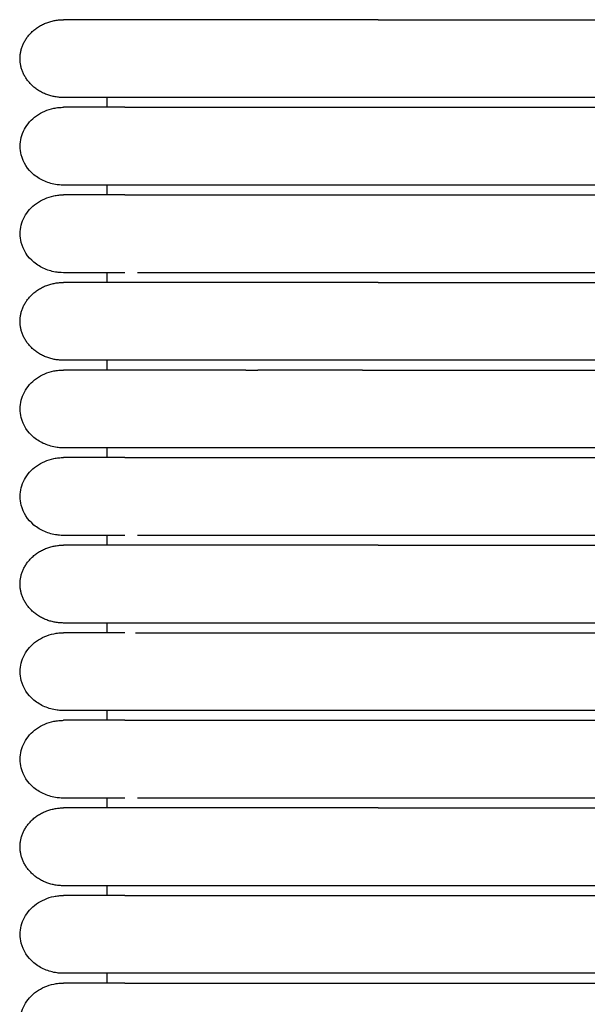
# Model space of a CAD drawing. Header units: millimetres. Extents: x -31695 to -19845, y -5614 to 7253.
# Tile 249 of 256: x -28383 to -28353, y 4860 to 4911. Entities that reach past the tile are written whole.
import ezdxf

# ---------------------------------------------------------------- set-up
doc = ezdxf.new("R2010")
doc.units = ezdxf.units.MM
doc.layers.add('2d', color=7, linetype='Continuous', true_color=0x000000)

msp = doc.modelspace()

# ---------------------------------------------------------------- linework, layer by layer
at = {"layer": '2d', "linetype": 'Continuous', "lineweight": -3}
for points, weights, knots in [([(-28380.493, 4906.82), (-28382.76, 4906.82), (-28382.76, 4908.85), (-28382.76, 4910.88), (-28380.493, 4910.88)], [1, 0.707106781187, 1, 0.707106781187, 1], [0, 0, 0, 1.570796, 1.570796, 3.141593, 3.141593, 3.141593]), ([(-28364.104, 4910.88), (-28369.737, 4910.88), (-28373.721, 4910.88), (-28376.385, 4910.88), (-28377.298, 4910.88)], [1, 0.853553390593, 0.853553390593, 0.853553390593, 0.919067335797], [0, 0, 0, 9.941125, 9.941125, 16.590224, 16.590224, 16.590224]), ([(-28364.104, 4906.82), (-28369.737, 4906.82), (-28373.721, 4906.82), (-28376.385, 4906.82), (-28377.298, 4906.82)], [1, 0.853553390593, 0.853553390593, 0.853553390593, 0.919067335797], [0, 0, 0, 9.941125, 9.941125, 16.590224, 16.590224, 16.590224]), ([(-28380.493, 4893.118), (-28382.76, 4893.118), (-28382.76, 4895.148), (-28382.76, 4897.178), (-28380.493, 4897.178)], [1, 0.707106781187, 1, 0.707106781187, 1], [0, 0, 0, 1.570796, 1.570796, 3.141593, 3.141593, 3.141593]), ([(-28364.104, 4897.178), (-28369.737, 4897.178), (-28373.721, 4897.178), (-28376.385, 4897.178), (-28377.298, 4897.178)], [1, 0.853553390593, 0.853553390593, 0.853553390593, 0.919067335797], [0, 0, 0, 9.941125, 9.941125, 16.590224, 16.590224, 16.590224]), ([(-28364.104, 4893.118), (-28369.737, 4893.118), (-28373.721, 4893.118), (-28376.385, 4893.118), (-28377.298, 4893.118)], [1, 0.853553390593, 0.853553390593, 0.853553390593, 0.919067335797], [0, 0, 0, 9.941125, 9.941125, 16.590224, 16.590224, 16.590224]), ([(-28380.493, 4879.416), (-28382.76, 4879.416), (-28382.76, 4881.446), (-28382.76, 4883.476), (-28380.493, 4883.476)], [1, 0.707106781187, 1, 0.707106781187, 1], [0, 0, 0, 1.570796, 1.570796, 3.141593, 3.141593, 3.141593]), ([(-28364.104, 4883.476), (-28369.737, 4883.476), (-28373.721, 4883.476), (-28376.385, 4883.476), (-28377.298, 4883.476)], [1, 0.853553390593, 0.853553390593, 0.853553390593, 0.919067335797], [0, 0, 0, 9.941125, 9.941125, 16.590224, 16.590224, 16.590224]), ([(-28364.104, 4879.416), (-28369.737, 4879.416), (-28373.721, 4879.416), (-28376.385, 4879.416), (-28377.298, 4879.416)], [1, 0.853553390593, 0.853553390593, 0.853553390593, 0.919067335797], [0, 0, 0, 9.941125, 9.941125, 16.590224, 16.590224, 16.590224]), ([(-28380.493, 4865.714), (-28382.76, 4865.714), (-28382.76, 4867.744), (-28382.76, 4869.774), (-28380.493, 4869.774)], [1, 0.707106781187, 1, 0.707106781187, 1], [0, 0, 0, 1.570796, 1.570796, 3.141593, 3.141593, 3.141593]), ([(-28364.104, 4869.774), (-28369.737, 4869.774), (-28373.721, 4869.774), (-28376.385, 4869.774), (-28377.298, 4869.774)], [1, 0.853553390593, 0.853553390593, 0.853553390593, 0.919067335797], [0, 0, 0, 9.941125, 9.941125, 16.590224, 16.590224, 16.590224]), ([(-28364.104, 4865.714), (-28369.737, 4865.714), (-28373.721, 4865.714), (-28376.385, 4865.714), (-28377.298, 4865.714)], [1, 0.853553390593, 0.853553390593, 0.853553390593, 0.919067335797], [0, 0, 0, 9.941125, 9.941125, 16.590224, 16.590224, 16.590224])]:
    msp.add_rational_spline(points, weights, degree=2, knots=knots, dxfattribs=at)
for points in [[(-28377.298, 4910.88), (-28380.493, 4910.88), (-28380.493, 4910.88)], [(-28377.298, 4906.82), (-28380.493, 4906.82), (-28380.493, 4906.82)], [(-28377.298, 4897.178), (-28380.493, 4897.178), (-28380.493, 4897.178)], [(-28377.298, 4893.118), (-28380.493, 4893.118), (-28380.493, 4893.118)], [(-28377.298, 4883.476), (-28380.493, 4883.476), (-28380.493, 4883.476)], [(-28377.298, 4879.416), (-28380.493, 4879.416), (-28380.493, 4879.416)], [(-28377.298, 4869.774), (-28380.493, 4869.774), (-28380.493, 4869.774)], [(-28377.298, 4865.714), (-28380.493, 4865.714), (-28380.493, 4865.714)]]:
    msp.add_rational_spline(points, [0.919067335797, 0.951503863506, 1], degree=2, dxfattribs=at)
for points, degree in [([(-28364.104, 4910.88), (-28354.165, 4910.88), (-28344.226, 4910.88)], 2), ([(-28378.226, 4906.313), (-28378.226, 4906.566), (-28378.226, 4906.82)], 2), ([(-28344.226, 4906.82), (-28354.165, 4906.82), (-28364.104, 4906.82)], 2), ([(-28377.298, 4906.312), (-28360.762, 4906.312), (-28344.226, 4906.312)], 2), ([(-28380.493, 4902.253), (-28380.493, 4902.253), (-28380.493, 4902.253), (-28380.493, 4902.253)], 3), ([(-28378.226, 4901.745), (-28378.226, 4901.999), (-28378.226, 4902.253)], 2), ([(-28344.226, 4902.253), (-28354.649, 4902.253), (-28365.072, 4902.253)], 2), ([(-28377.298, 4901.745), (-28360.762, 4901.745), (-28344.226, 4901.745)], 2), ([(-28378.226, 4897.178), (-28378.226, 4897.431), (-28378.226, 4897.685)], 2), ([(-28344.226, 4897.685), (-28354.165, 4897.685), (-28364.104, 4897.685)], 2), ([(-28364.104, 4897.178), (-28354.165, 4897.178), (-28344.226, 4897.178)], 2), ([(-28378.226, 4892.61), (-28378.226, 4892.864), (-28378.226, 4893.118)], 2), ([(-28344.226, 4893.118), (-28354.165, 4893.118), (-28364.104, 4893.118)], 2), ([(-28370.99, 4892.61), (-28370.788, 4892.61), (-28370.584, 4892.61), (-28370.377, 4892.61)], 3), ([(-28364.924, 4892.61), (-28354.575, 4892.61), (-28344.226, 4892.61)], 2), ([(-28378.226, 4888.043), (-28378.226, 4888.297), (-28378.226, 4888.551)], 2), ([(-28344.226, 4888.55), (-28354.507, 4888.55), (-28364.789, 4888.55)], 2), ([(-28377.298, 4888.043), (-28360.762, 4888.043), (-28344.226, 4888.043)], 2), ([(-28378.226, 4883.476), (-28378.226, 4883.729), (-28378.226, 4883.983)], 2), ([(-28344.226, 4883.983), (-28354.165, 4883.983), (-28364.104, 4883.983)], 2), ([(-28364.104, 4883.476), (-28354.165, 4883.476), (-28344.226, 4883.476)], 2), ([(-28378.226, 4878.908), (-28378.226, 4879.162), (-28378.226, 4879.416)], 2), ([(-28344.226, 4879.416), (-28354.165, 4879.416), (-28364.104, 4879.416)], 2), ([(-28376.746, 4878.908), (-28360.486, 4878.908), (-28344.226, 4878.908)], 2), ([(-28378.226, 4874.341), (-28378.226, 4874.595), (-28378.226, 4874.849)], 2), ([(-28344.226, 4874.848), (-28354.165, 4874.848), (-28364.104, 4874.848)], 2), ([(-28377.298, 4874.341), (-28360.762, 4874.341), (-28344.226, 4874.341)], 2), ([(-28378.226, 4869.774), (-28378.226, 4870.027), (-28378.226, 4870.281)], 2), ([(-28344.226, 4870.281), (-28354.165, 4870.281), (-28364.104, 4870.281)], 2), ([(-28364.104, 4869.774), (-28354.165, 4869.774), (-28344.226, 4869.774)], 2), ([(-28378.226, 4865.206), (-28378.226, 4865.46), (-28378.226, 4865.714)], 2), ([(-28344.226, 4865.714), (-28354.165, 4865.714), (-28364.104, 4865.714)], 2), ([(-28377.298, 4865.206), (-28360.762, 4865.206), (-28344.226, 4865.206)], 2), ([(-28378.226, 4860.639), (-28378.226, 4860.893), (-28378.226, 4861.146)], 2), ([(-28344.226, 4861.146), (-28360.762, 4861.146), (-28377.299, 4861.146)], 2), ([(-28377.298, 4860.639), (-28360.762, 4860.639), (-28344.226, 4860.639)], 2)]:
    msp.add_open_spline(points, degree=degree, dxfattribs=at)
for points, knots in [([(-28380.493, 4902.253), (-28380.682, 4902.259), (-28380.757, 4902.265), (-28380.831, 4902.275), (-28381.055, 4902.306), (-28381.273, 4902.366), (-28381.477, 4902.454), (-28381.68, 4902.541), (-28381.87, 4902.656), (-28382.035, 4902.794), (-28382.366, 4903.07), (-28382.603, 4903.436), (-28382.703, 4903.831), (-28382.779, 4904.127), (-28382.778, 4904.438), (-28382.703, 4904.734), (-28382.627, 4905.03), (-28382.477, 4905.311), (-28382.265, 4905.548), (-28382.054, 4905.786), (-28381.782, 4905.98), (-28381.476, 4906.112), (-28381.324, 4906.177), (-28381.163, 4906.228), (-28380.997, 4906.262), (-28380.915, 4906.278), (-28380.831, 4906.291), (-28380.705, 4906.304), (-28380.662, 4906.307), (-28380.588, 4906.31), (-28380.525, 4906.312), (-28380.493, 4906.313)], [23.445617, 23.445617, 23.445617, 23.445617, 23.445775, 23.445775, 23.445775, 24.046228, 24.046228, 24.046228, 24.647046, 24.647046, 24.647046, 25.861344, 25.861344, 25.861344, 26.766912, 26.766912, 26.766912, 27.671828, 27.671828, 27.671828, 28.577104, 28.577104, 28.577104, 29.026849, 29.026849, 29.026849, 29.26629, 29.26629, 29.386003, 29.386003, 29.475729, 29.475729, 29.475729, 29.475729]), ([(-28377.298, 4906.313), (-28378.075, 4906.313), (-28378.711, 4906.313), (-28379.203, 4906.313), (-28379.623, 4906.313), (-28379.938, 4906.313), (-28380.152, 4906.313), (-28380.366, 4906.313), (-28380.477, 4906.313), (-28380.493, 4906.313)], [0, 0, 0, 0, 8.649968, 8.649968, 8.649968, 15.950267, 15.950267, 15.950267, 23.144583, 23.144583, 23.144583, 23.144583]), ([(-28377.299, 4902.253), (-28378.073, 4902.253), (-28378.709, 4902.253), (-28379.203, 4902.253), (-28379.623, 4902.253), (-28379.939, 4902.253), (-28380.152, 4902.253), (-28380.366, 4902.253), (-28380.478, 4902.253), (-28380.493, 4902.253)], [0, 0, 0, 0, 8.585632, 8.585632, 8.585632, 15.831632, 15.831632, 15.831632, 22.972437, 22.972437, 22.972437, 22.972437]), ([(-28365.072, 4902.253), (-28365.206, 4902.253), (-28365.339, 4902.253), (-28365.473, 4902.253), (-28365.701, 4902.253), (-28365.928, 4902.253), (-28366.155, 4902.253), (-28366.381, 4902.253), (-28366.607, 4902.253), (-28366.832, 4902.253), (-28367.058, 4902.253), (-28367.282, 4902.253), (-28367.504, 4902.253), (-28367.727, 4902.253), (-28367.949, 4902.253), (-28368.168, 4902.253), (-28368.196, 4902.253), (-28368.223, 4902.253), (-28368.333, 4902.253), (-28368.388, 4902.253), (-28368.442, 4902.253), (-28368.497, 4902.253), (-28368.606, 4902.253), (-28368.715, 4902.253), (-28368.823, 4902.253), (-28369.039, 4902.253), (-28369.254, 4902.253), (-28369.466, 4902.253), (-28369.679, 4902.253), (-28369.888, 4902.253), (-28370.094, 4902.253), (-28370.299, 4902.253), (-28370.502, 4902.253), (-28370.701, 4902.253), (-28370.899, 4902.253), (-28371.094, 4902.253), (-28371.286, 4902.253), (-28371.477, 4902.253), (-28371.664, 4902.253), (-28371.848, 4902.253), (-28372.031, 4902.253), (-28372.211, 4902.253), (-28372.386, 4902.253), (-28372.562, 4902.253), (-28372.733, 4902.253), (-28372.901, 4902.253), (-28373.068, 4902.253), (-28373.231, 4902.253), (-28373.389, 4902.253), (-28373.547, 4902.253), (-28373.701, 4902.253), (-28373.905, 4902.253), (-28373.922, 4902.253), (-28373.94, 4902.253), (-28374.062, 4902.253), (-28374.096, 4902.253), (-28374.131, 4902.253), (-28374.268, 4902.253), (-28374.302, 4902.253), (-28374.336, 4902.253), (-28374.47, 4902.253), (-28374.504, 4902.253), (-28374.537, 4902.253), (-28374.668, 4902.253), (-28374.734, 4902.253), (-28374.798, 4902.253), (-28374.862, 4902.253), (-28374.926, 4902.253), (-28374.989, 4902.253), (-28375.052, 4902.253), (-28375.114, 4902.253), (-28375.176, 4902.253), (-28375.236, 4902.253), (-28375.267, 4902.253), (-28375.297, 4902.253), (-28375.416, 4902.253), (-28375.475, 4902.253), (-28375.533, 4902.253), (-28375.591, 4902.253), (-28375.648, 4902.253), (-28375.704, 4902.253), (-28375.806, 4902.253), (-28375.808, 4902.253), (-28375.81, 4902.253), (-28375.923, 4902.253), (-28375.95, 4902.253), (-28375.977, 4902.253), (-28376.081, 4902.253), (-28376.094, 4902.253), (-28376.107, 4902.253), (-28376.233, 4902.253), (-28376.245, 4902.253), (-28376.257, 4902.253), (-28376.378, 4902.253), (-28376.39, 4902.253), (-28376.401, 4902.253), (-28376.517, 4902.253), (-28376.522, 4902.253), (-28376.528, 4902.253), (-28376.643, 4902.253), (-28376.866, 4902.253), (-28377.057, 4902.253), (-28377.299, 4902.253)], [2.614507, 2.614507, 2.614507, 2.614507, 2.969128, 2.969128, 2.969128, 3.575823, 3.575823, 3.575823, 4.183518, 4.183518, 4.183518, 4.792107, 4.792107, 4.792107, 5.4015, 5.4015, 5.4015, 5.55395, 5.55395, 5.55395, 5.706445, 5.706445, 5.706445, 6.011577, 6.011577, 6.011577, 6.622424, 6.622424, 6.622424, 7.232386, 7.232386, 7.232386, 7.836703, 7.836703, 7.836703, 8.435689, 8.435689, 8.435689, 9.029405, 9.029405, 9.029405, 9.617782, 9.617782, 9.617782, 10.200699, 10.200699, 10.200699, 10.777946, 10.777946, 10.777946, 11.416265, 11.416265, 11.416265, 11.617951, 11.617951, 11.617951, 11.888494, 11.888494, 11.888494, 12.160852, 12.160852, 12.160852, 12.434976, 12.434976, 12.434976, 12.710825, 12.710825, 12.710825, 12.988358, 12.988358, 12.988358, 13.267535, 13.267535, 13.267535, 13.548326, 13.548326, 13.548326, 13.830708, 13.830708, 13.830708, 14.1948, 14.1948, 14.1948, 14.400162, 14.400162, 14.400162, 14.687209, 14.687209, 14.687209, 14.975798, 14.975798, 14.975798, 15.265933, 15.265933, 15.265933, 15.557628, 15.557628, 15.557628, 15.837118, 15.837118, 15.837118, 17.360492, 17.360492, 17.360492, 17.360492]), ([(-28380.493, 4897.685), (-28380.682, 4897.691), (-28380.757, 4897.698), (-28380.831, 4897.708), (-28381.055, 4897.738), (-28381.273, 4897.799), (-28381.477, 4897.886), (-28381.68, 4897.974), (-28381.87, 4898.089), (-28382.035, 4898.227), (-28382.366, 4898.502), (-28382.603, 4898.869), (-28382.703, 4899.263), (-28382.779, 4899.559), (-28382.778, 4899.871), (-28382.703, 4900.167), (-28382.627, 4900.463), (-28382.477, 4900.744), (-28382.265, 4900.981), (-28382.054, 4901.218), (-28381.782, 4901.412), (-28381.476, 4901.544), (-28381.324, 4901.61), (-28381.163, 4901.66), (-28380.997, 4901.694), (-28380.915, 4901.711), (-28380.831, 4901.724), (-28380.705, 4901.737), (-28380.662, 4901.74), (-28380.588, 4901.743), (-28380.525, 4901.744), (-28380.493, 4901.745)], [23.445641, 23.445641, 23.445641, 23.445641, 23.445783, 23.445783, 23.445783, 24.046235, 24.046235, 24.046235, 24.647052, 24.647052, 24.647052, 25.861349, 25.861349, 25.861349, 26.766916, 26.766916, 26.766916, 27.671831, 27.671831, 27.671831, 28.577105, 28.577105, 28.577105, 29.026849, 29.026849, 29.026849, 29.26629, 29.26629, 29.386004, 29.386004, 29.475729, 29.475729, 29.475729, 29.475729]), ([(-28377.298, 4901.745), (-28378.075, 4901.745), (-28378.711, 4901.745), (-28379.203, 4901.745), (-28379.623, 4901.745), (-28379.938, 4901.745), (-28380.152, 4901.745), (-28380.366, 4901.745), (-28380.477, 4901.745), (-28380.493, 4901.745)], [0, 0, 0, 0, 8.649968, 8.649968, 8.649968, 15.950267, 15.950267, 15.950267, 23.144583, 23.144583, 23.144583, 23.144583]), ([(-28377.299, 4897.685), (-28378.073, 4897.685), (-28378.709, 4897.685), (-28379.203, 4897.685), (-28379.623, 4897.685), (-28379.939, 4897.685), (-28380.152, 4897.685), (-28380.366, 4897.685), (-28380.478, 4897.685), (-28380.493, 4897.685)], [0, 0, 0, 0, 8.585633, 8.585633, 8.585633, 15.831633, 15.831633, 15.831633, 22.972439, 22.972439, 22.972439, 22.972439]), ([(-28364.104, 4897.685), (-28364.331, 4897.685), (-28364.562, 4897.685), (-28364.789, 4897.685), (-28365.017, 4897.685), (-28365.245, 4897.685), (-28365.473, 4897.685), (-28365.701, 4897.685), (-28365.928, 4897.685), (-28366.155, 4897.685), (-28366.381, 4897.685), (-28366.607, 4897.685), (-28366.832, 4897.685), (-28367.058, 4897.685), (-28367.282, 4897.685), (-28367.504, 4897.685), (-28367.727, 4897.685), (-28367.949, 4897.685), (-28368.168, 4897.685), (-28368.196, 4897.685), (-28368.223, 4897.685), (-28368.333, 4897.685), (-28368.388, 4897.685), (-28368.442, 4897.685), (-28368.497, 4897.685), (-28368.606, 4897.685), (-28368.715, 4897.685), (-28368.823, 4897.685), (-28369.039, 4897.685), (-28369.254, 4897.685), (-28369.466, 4897.685), (-28369.679, 4897.685), (-28369.888, 4897.685), (-28370.094, 4897.685), (-28370.299, 4897.685), (-28370.502, 4897.685), (-28370.701, 4897.685), (-28370.899, 4897.685), (-28371.094, 4897.685), (-28371.286, 4897.685), (-28371.477, 4897.685), (-28371.664, 4897.685), (-28371.848, 4897.685), (-28372.031, 4897.685), (-28372.211, 4897.685), (-28372.386, 4897.685), (-28372.562, 4897.685), (-28372.733, 4897.685), (-28372.901, 4897.685), (-28373.068, 4897.685), (-28373.231, 4897.685), (-28373.389, 4897.685), (-28373.548, 4897.685), (-28373.702, 4897.685), (-28373.905, 4897.685), (-28373.922, 4897.685), (-28373.94, 4897.685), (-28374.062, 4897.685), (-28374.096, 4897.685), (-28374.131, 4897.685), (-28374.268, 4897.685), (-28374.302, 4897.685), (-28374.336, 4897.685), (-28374.47, 4897.685), (-28374.504, 4897.685), (-28374.537, 4897.685), (-28374.668, 4897.685), (-28374.734, 4897.685), (-28374.798, 4897.685), (-28374.862, 4897.685), (-28374.926, 4897.685), (-28374.989, 4897.685), (-28375.052, 4897.685), (-28375.114, 4897.685), (-28375.176, 4897.685), (-28375.236, 4897.685), (-28375.267, 4897.685), (-28375.297, 4897.685), (-28375.416, 4897.685), (-28375.475, 4897.685), (-28375.533, 4897.685), (-28375.591, 4897.685), (-28375.648, 4897.685), (-28375.704, 4897.685), (-28376.645, 4897.685)], [0, 0, 0, 0, 0.688874, 0.688874, 0.688874, 1.379115, 1.379115, 1.379115, 2.070613, 2.070613, 2.070613, 2.763252, 2.763252, 2.763252, 3.45691, 3.45691, 3.45691, 4.151484, 4.151484, 4.151484, 4.325243, 4.325243, 4.325243, 4.499054, 4.499054, 4.499054, 4.846837, 4.846837, 4.846837, 5.543068, 5.543068, 5.543068, 6.238291, 6.238291, 6.238291, 6.927079, 6.927079, 6.927079, 7.609792, 7.609792, 7.609792, 8.286498, 8.286498, 8.286498, 8.957118, 8.957118, 8.957118, 9.621515, 9.621515, 9.621515, 10.27945, 10.27945, 10.27945, 11.006992, 11.006992, 11.006992, 11.23687, 11.23687, 11.23687, 11.54523, 11.54523, 11.54523, 11.855658, 11.855658, 11.855658, 12.168099, 12.168099, 12.168099, 12.482506, 12.482506, 12.482506, 12.798833, 12.798833, 12.798833, 13.117033, 13.117033, 13.117033, 13.437073, 13.437073, 13.437073, 13.758926, 13.758926, 13.758926, 14.082568, 14.082568, 14.082568, 14.082568]), ([(-28380.493, 4888.551), (-28380.682, 4888.556), (-28380.757, 4888.563), (-28380.831, 4888.573), (-28381.055, 4888.603), (-28381.273, 4888.664), (-28381.477, 4888.752), (-28381.68, 4888.839), (-28381.87, 4888.954), (-28382.035, 4889.092), (-28382.366, 4889.368), (-28382.603, 4889.734), (-28382.703, 4890.129), (-28382.779, 4890.425), (-28382.778, 4890.736), (-28382.703, 4891.032), (-28382.627, 4891.328), (-28382.477, 4891.609), (-28382.265, 4891.846), (-28382.054, 4892.084), (-28381.782, 4892.278), (-28381.476, 4892.409), (-28381.324, 4892.475), (-28381.163, 4892.526), (-28380.997, 4892.56), (-28380.915, 4892.576), (-28380.831, 4892.589), (-28380.705, 4892.602), (-28380.662, 4892.605), (-28380.588, 4892.608), (-28380.525, 4892.61), (-28380.493, 4892.61)], [23.445284, 23.445284, 23.445284, 23.445284, 23.445664, 23.445664, 23.445664, 24.046128, 24.046128, 24.046128, 24.646957, 24.646957, 24.646957, 25.861278, 25.861278, 25.861278, 26.766862, 26.766862, 26.766862, 27.671795, 27.671795, 27.671795, 28.577088, 28.577088, 28.577088, 29.02684, 29.02684, 29.02684, 29.266286, 29.266286, 29.386001, 29.386001, 29.475729, 29.475729, 29.475729, 29.475729]), ([(-28377.73, 4892.61), (-28378.314, 4892.61), (-28378.805, 4892.61), (-28379.203, 4892.61), (-28379.623, 4892.61), (-28379.938, 4892.61), (-28380.152, 4892.61), (-28380.366, 4892.61), (-28380.477, 4892.61), (-28380.493, 4892.61)], [1.624632, 1.624632, 1.624632, 1.624632, 8.625614, 8.625614, 8.625614, 15.938179, 15.938179, 15.938179, 23.144583, 23.144583, 23.144583, 23.144583]), ([(-28370.99, 4892.61), (-28371.089, 4892.61), (-28371.381, 4892.61), (-28371.851, 4892.61), (-28372.39, 4892.61), (-28372.904, 4892.61), (-28373.393, 4892.61), (-28373.702, 4892.61), (-28373.854, 4892.61), (-28373.858, 4892.61), (-28373.867, 4892.61), (-28373.882, 4892.61), (-28373.913, 4892.61), (-28373.974, 4892.61), (-28374.061, 4892.61), (-28374.148, 4892.61), (-28374.208, 4892.61), (-28374.242, 4892.61), (-28374.293, 4892.61), (-28374.369, 4892.61), (-28374.47, 4892.61), (-28374.553, 4892.61), (-28374.619, 4892.61), (-28374.717, 4892.61), (-28374.863, 4892.61), (-28375.052, 4892.61), (-28375.206, 4892.61), (-28375.327, 4892.61), (-28375.446, 4892.61), (-28375.591, 4892.61), (-28375.718, 4892.61), (-28375.789, 4892.61), (-28375.806, 4892.61), (-28375.813, 4892.61), (-28375.825, 4892.61), (-28375.842, 4892.61), (-28375.862, 4892.61), (-28375.889, 4892.61), (-28375.936, 4892.61), (-28376.003, 4892.61), (-28376.068, 4892.61), (-28376.119, 4892.61), (-28376.17, 4892.61), (-28376.22, 4892.61), (-28376.263, 4892.61), (-28376.284, 4892.61), (-28376.296, 4892.61), (-28376.327, 4892.61), (-28376.366, 4892.61), (-28376.413, 4892.61), (-28376.442, 4892.61), (-28376.462, 4892.61), (-28376.474, 4892.61), (-28376.491, 4892.61), (-28376.511, 4892.61), (-28376.533, 4892.61), (-28376.547, 4892.61), (-28376.558, 4892.61), (-28376.569, 4892.61), (-28376.58, 4892.61), (-28376.591, 4892.61), (-28376.6, 4892.61), (-28376.608, 4892.61), (-28376.615, 4892.61), (-28376.62, 4892.61), (-28376.626, 4892.61), (-28376.63, 4892.61), (-28376.634, 4892.61), (-28376.637, 4892.61), (-28376.64, 4892.61), (-28377.012, 4892.61), (-28377.298, 4892.61), (-28377.73, 4892.61)], [2.050395, 2.050395, 2.050395, 2.050395, 2.0765655, 2.1279253, 2.179285, 2.2306447, 2.2820044, 2.3333642, 2.3333642, 2.3341195, 2.3348749, 2.3363856, 2.339407, 2.3454498, 2.3575355, 2.3696211, 2.3756639, 2.3786854, 2.3817068, 2.3937924, 2.4058781, 2.4179637, 2.4240066, 2.4300494, 2.4542207, 2.478392, 2.5025633, 2.514649, 2.5267346, 2.5509059, 2.5750772, 2.5811201, 2.5818754, 2.5826308, 2.5841415, 2.5871629, 2.5901843, 2.5932057, 2.5992485, 2.6113342, 2.6234198, 2.6294627, 2.6355055, 2.6475912, 2.653634, 2.6566554, 2.6581661, 2.6596768, 2.6717625, 2.6778053, 2.6838481, 2.6868695, 2.6883802, 2.6898909, 2.6959338, 2.6989552, 2.7019766, 2.7034873, 2.704998, 2.7080194, 2.7095301, 2.7110408, 2.7125515, 2.7140622, 2.7148176, 2.715573, 2.7170837, 2.7174613, 2.717839, 2.7185944, 2.718972, 2.9271344, 2.9271344, 2.9271344, 2.9271344]), ([(-28364.924, 4892.61), (-28365.107, 4892.61), (-28365.518, 4892.61), (-28366.155, 4892.61), (-28366.833, 4892.61), (-28367.506, 4892.61), (-28367.976, 4892.61), (-28368.251, 4892.61), (-28368.36, 4892.61), (-28368.552, 4892.61), (-28368.932, 4892.61), (-28369.253, 4892.61), (-28369.679, 4892.61), (-28369.985, 4892.61), (-28370.284, 4892.61), (-28370.377, 4892.61)], [1.574462, 1.574462, 1.574462, 1.574462, 1.615517, 1.6666785, 1.7178401, 1.7690017, 1.8201632, 1.8265584, 1.8329536, 1.845744, 1.8713248, 1.9224864, 1.9224864, 1.9738461, 1.9976505, 1.9976505, 1.9976505, 1.9976505]), ([(-28377.299, 4888.551), (-28378.073, 4888.551), (-28378.709, 4888.551), (-28379.203, 4888.551), (-28379.623, 4888.551), (-28379.939, 4888.551), (-28380.152, 4888.551), (-28380.366, 4888.551), (-28380.478, 4888.551), (-28380.493, 4888.551)], [0, 0, 0, 0, 8.585634, 8.585634, 8.585634, 15.831635, 15.831635, 15.831635, 22.972442, 22.972442, 22.972442, 22.972442]), ([(-28370.737, 4888.551), (-28370.923, 4888.551), (-28371.106, 4888.551), (-28371.286, 4888.551), (-28371.477, 4888.551), (-28371.664, 4888.551), (-28371.848, 4888.551), (-28372.031, 4888.551), (-28372.211, 4888.551), (-28372.386, 4888.551), (-28372.562, 4888.551), (-28372.733, 4888.551), (-28372.901, 4888.551), (-28373.068, 4888.551), (-28373.231, 4888.551), (-28373.389, 4888.551), (-28373.548, 4888.551), (-28373.702, 4888.551), (-28373.905, 4888.551), (-28373.922, 4888.551), (-28373.94, 4888.551), (-28374.062, 4888.551), (-28374.096, 4888.551), (-28374.131, 4888.551), (-28374.268, 4888.551), (-28374.302, 4888.551), (-28374.336, 4888.551), (-28374.47, 4888.551), (-28374.504, 4888.551), (-28374.537, 4888.551), (-28374.668, 4888.551), (-28374.734, 4888.551), (-28374.798, 4888.551), (-28374.862, 4888.551), (-28374.926, 4888.551), (-28374.989, 4888.551), (-28375.052, 4888.551), (-28375.114, 4888.551), (-28375.176, 4888.551), (-28375.236, 4888.551), (-28375.267, 4888.551), (-28375.297, 4888.551), (-28375.416, 4888.551), (-28375.475, 4888.551), (-28375.533, 4888.551), (-28375.591, 4888.551), (-28375.648, 4888.551), (-28375.704, 4888.551), (-28375.806, 4888.551), (-28375.808, 4888.551), (-28375.81, 4888.551), (-28375.923, 4888.551), (-28375.95, 4888.551), (-28375.977, 4888.551), (-28376.081, 4888.551), (-28376.094, 4888.551), (-28376.107, 4888.551), (-28376.233, 4888.551), (-28376.245, 4888.551), (-28376.257, 4888.551), (-28376.378, 4888.551), (-28376.39, 4888.551), (-28376.401, 4888.551), (-28376.517, 4888.551), (-28376.522, 4888.551), (-28376.528, 4888.551), (-28376.643, 4888.551), (-28376.925, 4888.551), (-28377.158, 4888.551), (-28377.299, 4888.55)], [7.873781, 7.873781, 7.873781, 7.873781, 8.435688, 8.435688, 8.435688, 9.029405, 9.029405, 9.029405, 9.617782, 9.617782, 9.617782, 10.200698, 10.200698, 10.200698, 10.777946, 10.777946, 10.777946, 11.416264, 11.416264, 11.416264, 11.61795, 11.61795, 11.61795, 11.888493, 11.888493, 11.888493, 12.160851, 12.160851, 12.160851, 12.434976, 12.434976, 12.434976, 12.710825, 12.710825, 12.710825, 12.988358, 12.988358, 12.988358, 13.267535, 13.267535, 13.267535, 13.548326, 13.548326, 13.548326, 13.830708, 13.830708, 13.830708, 14.194799, 14.194799, 14.194799, 14.400161, 14.400161, 14.400161, 14.687208, 14.687208, 14.687208, 14.975797, 14.975797, 14.975797, 15.265933, 15.265933, 15.265933, 15.557627, 15.557627, 15.557627, 15.837117, 15.837117, 15.837117, 17.768981, 17.768981, 17.768981, 17.768981]), ([(-28364.789, 4888.551), (-28365.017, 4888.551), (-28365.245, 4888.551), (-28365.473, 4888.551), (-28365.701, 4888.551), (-28365.928, 4888.551), (-28366.155, 4888.551), (-28366.381, 4888.551), (-28366.607, 4888.551), (-28366.832, 4888.551), (-28367.058, 4888.551), (-28367.282, 4888.551), (-28367.504, 4888.551), (-28367.727, 4888.551), (-28367.949, 4888.551), (-28368.168, 4888.551), (-28368.196, 4888.551), (-28368.223, 4888.551), (-28368.333, 4888.551), (-28368.388, 4888.551), (-28368.442, 4888.551), (-28368.497, 4888.551), (-28368.606, 4888.551), (-28368.715, 4888.551), (-28368.823, 4888.551), (-28369.039, 4888.551), (-28369.254, 4888.551), (-28369.466, 4888.551), (-28369.679, 4888.551), (-28369.888, 4888.551), (-28370.094, 4888.551), (-28370.299, 4888.551), (-28370.502, 4888.551), (-28370.737, 4888.551)], [2.363536, 2.363536, 2.363536, 2.363536, 2.973229, 2.973229, 2.973229, 3.584035, 3.584035, 3.584035, 4.195847, 4.195847, 4.195847, 4.808559, 4.808559, 4.808559, 5.42208, 5.42208, 5.42208, 5.575563, 5.575563, 5.575563, 5.729092, 5.729092, 5.729092, 6.036291, 6.036291, 6.036291, 6.651276, 6.651276, 6.651276, 7.26537, 7.26537, 7.26537, 7.873781, 7.873781, 7.873781, 7.873781]), ([(-28380.493, 4883.983), (-28380.682, 4883.989), (-28380.757, 4883.996), (-28380.831, 4884.006), (-28381.055, 4884.036), (-28381.273, 4884.097), (-28381.477, 4884.184), (-28381.68, 4884.272), (-28381.87, 4884.387), (-28382.035, 4884.525), (-28382.366, 4884.8), (-28382.603, 4885.167), (-28382.703, 4885.561), (-28382.779, 4885.857), (-28382.778, 4886.169), (-28382.703, 4886.465), (-28382.627, 4886.761), (-28382.477, 4887.041), (-28382.265, 4887.279), (-28382.054, 4887.516), (-28381.782, 4887.71), (-28381.476, 4887.842), (-28381.324, 4887.908), (-28381.163, 4887.958), (-28380.997, 4887.992), (-28380.915, 4888.009), (-28380.831, 4888.022), (-28380.705, 4888.035), (-28380.662, 4888.038), (-28380.588, 4888.041), (-28380.525, 4888.042), (-28380.493, 4888.043)], [23.445584, 23.445584, 23.445584, 23.445584, 23.445764, 23.445764, 23.445764, 24.046217, 24.046217, 24.046217, 24.647037, 24.647037, 24.647037, 25.861338, 25.861338, 25.861338, 26.766907, 26.766907, 26.766907, 27.671825, 27.671825, 27.671825, 28.577102, 28.577102, 28.577102, 29.026848, 29.026848, 29.026848, 29.266289, 29.266289, 29.386003, 29.386003, 29.475729, 29.475729, 29.475729, 29.475729]), ([(-28377.298, 4888.043), (-28378.075, 4888.043), (-28378.711, 4888.043), (-28379.203, 4888.043), (-28379.623, 4888.043), (-28379.938, 4888.043), (-28380.152, 4888.043), (-28380.366, 4888.043), (-28380.477, 4888.043), (-28380.493, 4888.043)], [0, 0, 0, 0, 8.649968, 8.649968, 8.649968, 15.950267, 15.950267, 15.950267, 23.144583, 23.144583, 23.144583, 23.144583]), ([(-28377.299, 4883.983), (-28378.073, 4883.983), (-28378.709, 4883.983), (-28379.203, 4883.983), (-28379.623, 4883.983), (-28379.939, 4883.983), (-28380.152, 4883.983), (-28380.366, 4883.983), (-28380.478, 4883.983), (-28380.493, 4883.983)], [0, 0, 0, 0, 8.585635, 8.585635, 8.585635, 15.831637, 15.831637, 15.831637, 22.972444, 22.972444, 22.972444, 22.972444]), ([(-28364.104, 4883.983), (-28364.331, 4883.983), (-28364.562, 4883.983), (-28364.789, 4883.983), (-28365.017, 4883.983), (-28365.245, 4883.983), (-28365.473, 4883.983), (-28365.701, 4883.983), (-28365.928, 4883.983), (-28366.155, 4883.983), (-28366.381, 4883.983), (-28366.607, 4883.983), (-28366.832, 4883.983), (-28367.058, 4883.983), (-28367.282, 4883.983), (-28367.504, 4883.983), (-28367.727, 4883.983), (-28367.949, 4883.983), (-28368.168, 4883.983), (-28368.196, 4883.983), (-28368.223, 4883.983), (-28368.333, 4883.983), (-28368.388, 4883.983), (-28368.442, 4883.983), (-28368.497, 4883.983), (-28368.606, 4883.983), (-28368.715, 4883.983), (-28368.823, 4883.983), (-28369.039, 4883.983), (-28369.254, 4883.983), (-28369.466, 4883.983), (-28369.679, 4883.983), (-28369.888, 4883.983), (-28370.094, 4883.983), (-28370.299, 4883.983), (-28370.502, 4883.983), (-28370.701, 4883.983), (-28370.899, 4883.983), (-28371.094, 4883.983), (-28371.286, 4883.983), (-28371.476, 4883.983), (-28371.663, 4883.983), (-28371.848, 4883.983), (-28372.031, 4883.983), (-28372.211, 4883.983), (-28372.386, 4883.983), (-28372.562, 4883.983), (-28372.733, 4883.983), (-28372.901, 4883.983), (-28373.067, 4883.983), (-28373.23, 4883.983), (-28373.389, 4883.983), (-28373.547, 4883.983), (-28373.701, 4883.983), (-28373.905, 4883.983), (-28373.922, 4883.983), (-28373.94, 4883.983), (-28374.062, 4883.983), (-28374.096, 4883.983), (-28374.131, 4883.983), (-28374.268, 4883.983), (-28374.302, 4883.983), (-28374.336, 4883.983), (-28374.47, 4883.983), (-28374.504, 4883.983), (-28374.537, 4883.983), (-28374.668, 4883.983), (-28374.734, 4883.983), (-28374.799, 4883.983), (-28374.862, 4883.983), (-28374.926, 4883.983), (-28374.989, 4883.983), (-28375.052, 4883.983), (-28375.114, 4883.983), (-28375.176, 4883.983), (-28375.236, 4883.983), (-28375.267, 4883.983), (-28375.297, 4883.983), (-28375.416, 4883.983), (-28375.475, 4883.983), (-28375.533, 4883.983), (-28375.591, 4883.983), (-28375.648, 4883.983), (-28375.704, 4883.983), (-28376.645, 4883.983)], [0, 0, 0, 0, 0.688874, 0.688874, 0.688874, 1.379115, 1.379115, 1.379115, 2.070614, 2.070614, 2.070614, 2.763252, 2.763252, 2.763252, 3.45691, 3.45691, 3.45691, 4.151484, 4.151484, 4.151484, 4.325243, 4.325243, 4.325243, 4.499055, 4.499055, 4.499055, 4.846838, 4.846838, 4.846838, 5.543069, 5.543069, 5.543069, 6.238291, 6.238291, 6.238291, 6.927079, 6.927079, 6.927079, 7.609793, 7.609793, 7.609793, 8.286498, 8.286498, 8.286498, 8.957119, 8.957119, 8.957119, 9.621516, 9.621516, 9.621516, 10.279451, 10.279451, 10.279451, 11.006993, 11.006993, 11.006993, 11.236871, 11.236871, 11.236871, 11.545231, 11.545231, 11.545231, 11.855659, 11.855659, 11.855659, 12.1681, 12.1681, 12.1681, 12.482508, 12.482508, 12.482508, 12.798834, 12.798834, 12.798834, 13.117034, 13.117034, 13.117034, 13.437074, 13.437074, 13.437074, 13.758928, 13.758928, 13.758928, 14.082569, 14.082569, 14.082569, 14.082569]), ([(-28380.493, 4874.849), (-28380.682, 4874.854), (-28380.757, 4874.861), (-28380.831, 4874.871), (-28381.055, 4874.901), (-28381.273, 4874.962), (-28381.477, 4875.05), (-28381.68, 4875.137), (-28381.87, 4875.252), (-28382.035, 4875.39), (-28382.366, 4875.666), (-28382.603, 4876.032), (-28382.703, 4876.426), (-28382.779, 4876.723), (-28382.778, 4877.034), (-28382.703, 4877.33), (-28382.627, 4877.626), (-28382.477, 4877.907), (-28382.265, 4878.144), (-28382.054, 4878.382), (-28381.782, 4878.576), (-28381.476, 4878.707), (-28381.324, 4878.773), (-28381.163, 4878.824), (-28380.997, 4878.857), (-28380.915, 4878.874), (-28380.831, 4878.887), (-28380.705, 4878.9), (-28380.662, 4878.903), (-28380.588, 4878.906), (-28380.525, 4878.908), (-28380.493, 4878.908)], [23.445563, 23.445563, 23.445563, 23.445563, 23.445757, 23.445757, 23.445757, 24.046211, 24.046211, 24.046211, 24.647031, 24.647031, 24.647031, 25.861333, 25.861333, 25.861333, 26.766904, 26.766904, 26.766904, 27.671823, 27.671823, 27.671823, 28.577101, 28.577101, 28.577101, 29.026847, 29.026847, 29.026847, 29.266289, 29.266289, 29.386003, 29.386003, 29.475728, 29.475728, 29.475728, 29.475728]), ([(-28377.302, 4878.908), (-28378.077, 4878.908), (-28378.711, 4878.908), (-28379.203, 4878.908), (-28379.623, 4878.908), (-28379.938, 4878.908), (-28380.152, 4878.908), (-28380.366, 4878.908), (-28380.477, 4878.908), (-28380.493, 4878.908)], [0.012636, 0.012636, 0.012636, 0.012636, 8.649792, 8.649792, 8.649792, 15.95018, 15.95018, 15.95018, 23.144583, 23.144583, 23.144583, 23.144583]), ([(-28377.299, 4874.849), (-28378.073, 4874.849), (-28378.709, 4874.849), (-28379.203, 4874.849), (-28379.623, 4874.849), (-28379.939, 4874.849), (-28380.152, 4874.849), (-28380.366, 4874.849), (-28380.478, 4874.849), (-28380.493, 4874.849)], [0, 0, 0, 0, 8.585636, 8.585636, 8.585636, 15.831639, 15.831639, 15.831639, 22.972447, 22.972447, 22.972447, 22.972447]), ([(-28364.104, 4874.849), (-28364.331, 4874.849), (-28364.562, 4874.849), (-28364.789, 4874.849), (-28365.017, 4874.849), (-28365.245, 4874.849), (-28365.473, 4874.849), (-28365.701, 4874.849), (-28365.928, 4874.849), (-28366.155, 4874.849), (-28366.381, 4874.849), (-28366.607, 4874.849), (-28366.832, 4874.849), (-28367.058, 4874.849), (-28367.282, 4874.849), (-28367.504, 4874.849), (-28367.727, 4874.849), (-28367.949, 4874.849), (-28368.168, 4874.849), (-28368.196, 4874.849), (-28368.223, 4874.849), (-28368.333, 4874.849), (-28368.388, 4874.849), (-28368.442, 4874.849), (-28368.497, 4874.849), (-28368.606, 4874.849), (-28368.715, 4874.849), (-28368.823, 4874.849), (-28369.039, 4874.849), (-28369.254, 4874.849), (-28369.466, 4874.849), (-28369.679, 4874.849), (-28369.888, 4874.849), (-28370.094, 4874.849), (-28370.299, 4874.849), (-28370.502, 4874.849), (-28370.701, 4874.849), (-28370.899, 4874.849), (-28371.094, 4874.849), (-28371.286, 4874.849), (-28371.477, 4874.849), (-28371.664, 4874.849), (-28371.848, 4874.849), (-28372.031, 4874.849), (-28372.211, 4874.849), (-28372.386, 4874.849), (-28372.562, 4874.849), (-28372.733, 4874.849), (-28372.901, 4874.849), (-28373.067, 4874.849), (-28373.23, 4874.849), (-28373.389, 4874.849), (-28373.547, 4874.849), (-28373.701, 4874.849), (-28373.905, 4874.849), (-28373.922, 4874.849), (-28373.94, 4874.849), (-28374.062, 4874.849), (-28374.096, 4874.849), (-28374.131, 4874.849), (-28374.268, 4874.849), (-28374.302, 4874.849), (-28374.336, 4874.849), (-28374.47, 4874.849), (-28374.504, 4874.849), (-28374.537, 4874.849), (-28374.668, 4874.849), (-28374.734, 4874.849), (-28374.799, 4874.849), (-28374.862, 4874.849), (-28374.926, 4874.849), (-28374.989, 4874.849), (-28375.052, 4874.849), (-28375.114, 4874.849), (-28375.176, 4874.849), (-28375.236, 4874.849), (-28375.267, 4874.849), (-28375.297, 4874.849), (-28375.416, 4874.849), (-28375.475, 4874.849), (-28375.533, 4874.849), (-28375.591, 4874.849), (-28375.648, 4874.849), (-28375.704, 4874.849), (-28375.806, 4874.849), (-28375.808, 4874.849), (-28375.81, 4874.849), (-28375.923, 4874.849), (-28375.95, 4874.849), (-28375.977, 4874.849), (-28376.081, 4874.849), (-28376.094, 4874.849), (-28376.107, 4874.849), (-28376.233, 4874.849), (-28376.245, 4874.849), (-28376.257, 4874.849), (-28376.378, 4874.849), (-28376.39, 4874.849), (-28376.401, 4874.849), (-28376.517, 4874.849), (-28376.522, 4874.849), (-28376.528, 4874.849), (-28376.643, 4874.849), (-28376.847, 4874.849), (-28377.024, 4874.849), (-28377.299, 4874.849)], [0, 0, 0, 0, 0.604392, 0.604392, 0.604392, 1.209983, 1.209983, 1.209983, 1.816678, 1.816678, 1.816678, 2.424373, 2.424373, 2.424373, 3.032962, 3.032962, 3.032962, 3.642355, 3.642355, 3.642355, 3.794805, 3.794805, 3.794805, 3.947301, 3.947301, 3.947301, 4.252432, 4.252432, 4.252432, 4.863279, 4.863279, 4.863279, 5.473241, 5.473241, 5.473241, 6.077558, 6.077558, 6.077558, 6.676545, 6.676545, 6.676545, 7.270261, 7.270261, 7.270261, 7.858638, 7.858638, 7.858638, 8.441554, 8.441554, 8.441554, 9.018802, 9.018802, 9.018802, 9.65712, 9.65712, 9.65712, 9.858806, 9.858806, 9.858806, 10.129349, 10.129349, 10.129349, 10.401707, 10.401707, 10.401707, 10.675832, 10.675832, 10.675832, 10.951681, 10.951681, 10.951681, 11.229214, 11.229214, 11.229214, 11.508391, 11.508391, 11.508391, 11.789181, 11.789181, 11.789181, 12.071564, 12.071564, 12.071564, 12.435655, 12.435655, 12.435655, 12.641017, 12.641017, 12.641017, 12.928064, 12.928064, 12.928064, 13.216653, 13.216653, 13.216653, 13.506789, 13.506789, 13.506789, 13.798483, 13.798483, 13.798483, 14.077973, 14.077973, 14.077973, 15.470899, 15.470899, 15.470899, 15.470899]), ([(-28380.493, 4870.281), (-28380.682, 4870.287), (-28380.757, 4870.294), (-28380.831, 4870.304), (-28381.055, 4870.334), (-28381.273, 4870.394), (-28381.477, 4870.482), (-28381.68, 4870.57), (-28381.87, 4870.685), (-28382.035, 4870.823), (-28382.366, 4871.098), (-28382.603, 4871.465), (-28382.703, 4871.859), (-28382.779, 4872.155), (-28382.778, 4872.467), (-28382.703, 4872.763), (-28382.627, 4873.059), (-28382.477, 4873.339), (-28382.265, 4873.577), (-28382.054, 4873.814), (-28381.782, 4874.008), (-28381.476, 4874.14), (-28381.324, 4874.206), (-28381.163, 4874.256), (-28380.997, 4874.29), (-28380.915, 4874.307), (-28380.831, 4874.32), (-28380.705, 4874.333), (-28380.662, 4874.336), (-28380.588, 4874.339), (-28380.525, 4874.34), (-28380.493, 4874.341)], [23.445579, 23.445579, 23.445579, 23.445579, 23.445762, 23.445762, 23.445762, 24.046216, 24.046216, 24.046216, 24.647035, 24.647035, 24.647035, 25.861337, 25.861337, 25.861337, 26.766906, 26.766906, 26.766906, 27.671824, 27.671824, 27.671824, 28.577102, 28.577102, 28.577102, 29.026847, 29.026847, 29.026847, 29.266289, 29.266289, 29.386003, 29.386003, 29.475729, 29.475729, 29.475729, 29.475729]), ([(-28377.298, 4874.341), (-28378.075, 4874.341), (-28378.711, 4874.341), (-28379.203, 4874.341), (-28379.623, 4874.341), (-28379.938, 4874.341), (-28380.152, 4874.341), (-28380.366, 4874.341), (-28380.477, 4874.341), (-28380.493, 4874.341)], [0, 0, 0, 0, 8.649968, 8.649968, 8.649968, 15.950267, 15.950267, 15.950267, 23.144583, 23.144583, 23.144583, 23.144583]), ([(-28377.299, 4870.281), (-28378.073, 4870.281), (-28378.709, 4870.281), (-28379.203, 4870.281), (-28379.623, 4870.281), (-28379.939, 4870.281), (-28380.152, 4870.281), (-28380.366, 4870.281), (-28380.478, 4870.281), (-28380.493, 4870.281)], [0, 0, 0, 0, 8.585637, 8.585637, 8.585637, 15.83164, 15.83164, 15.83164, 22.972449, 22.972449, 22.972449, 22.972449]), ([(-28364.104, 4870.281), (-28364.331, 4870.281), (-28364.562, 4870.281), (-28364.789, 4870.281), (-28365.017, 4870.281), (-28365.245, 4870.281), (-28365.473, 4870.281), (-28365.701, 4870.281), (-28365.928, 4870.281), (-28366.155, 4870.281), (-28366.381, 4870.281), (-28366.607, 4870.281), (-28366.832, 4870.281), (-28367.058, 4870.281), (-28367.282, 4870.281), (-28367.504, 4870.281), (-28367.727, 4870.281), (-28367.949, 4870.281), (-28368.168, 4870.281), (-28368.196, 4870.281), (-28368.223, 4870.281), (-28368.333, 4870.281), (-28368.388, 4870.281), (-28368.442, 4870.281), (-28368.497, 4870.281), (-28368.606, 4870.281), (-28368.715, 4870.281), (-28368.823, 4870.281), (-28369.039, 4870.281), (-28369.254, 4870.281), (-28369.466, 4870.281), (-28369.679, 4870.281), (-28369.888, 4870.281), (-28370.094, 4870.281), (-28370.299, 4870.281), (-28370.502, 4870.281), (-28370.701, 4870.281), (-28370.899, 4870.281), (-28371.094, 4870.281), (-28371.286, 4870.281), (-28371.477, 4870.281), (-28371.664, 4870.281), (-28371.848, 4870.281), (-28372.031, 4870.281), (-28372.211, 4870.281), (-28372.386, 4870.281), (-28372.562, 4870.281), (-28372.733, 4870.281), (-28372.901, 4870.281), (-28373.068, 4870.281), (-28373.231, 4870.281), (-28373.389, 4870.281), (-28373.548, 4870.281), (-28373.702, 4870.281), (-28373.905, 4870.281), (-28373.922, 4870.281), (-28373.94, 4870.281), (-28374.062, 4870.281), (-28374.096, 4870.281), (-28374.131, 4870.281), (-28374.268, 4870.281), (-28374.302, 4870.281), (-28374.336, 4870.281), (-28374.47, 4870.281), (-28374.504, 4870.281), (-28374.537, 4870.281), (-28374.668, 4870.281), (-28374.734, 4870.281), (-28374.798, 4870.281), (-28374.862, 4870.281), (-28374.926, 4870.281), (-28374.989, 4870.281), (-28375.052, 4870.281), (-28375.114, 4870.281), (-28375.176, 4870.281), (-28375.236, 4870.281), (-28375.267, 4870.281), (-28375.297, 4870.281), (-28375.416, 4870.281), (-28375.475, 4870.281), (-28375.533, 4870.281), (-28375.591, 4870.281), (-28375.648, 4870.281), (-28375.704, 4870.281), (-28376.645, 4870.281)], [0, 0, 0, 0, 0.688874, 0.688874, 0.688874, 1.379115, 1.379115, 1.379115, 2.070614, 2.070614, 2.070614, 2.763252, 2.763252, 2.763252, 3.45691, 3.45691, 3.45691, 4.151484, 4.151484, 4.151484, 4.325243, 4.325243, 4.325243, 4.499054, 4.499054, 4.499054, 4.846838, 4.846838, 4.846838, 5.543069, 5.543069, 5.543069, 6.238291, 6.238291, 6.238291, 6.927079, 6.927079, 6.927079, 7.609792, 7.609792, 7.609792, 8.286498, 8.286498, 8.286498, 8.957118, 8.957118, 8.957118, 9.621515, 9.621515, 9.621515, 10.27945, 10.27945, 10.27945, 11.006993, 11.006993, 11.006993, 11.23687, 11.23687, 11.23687, 11.54523, 11.54523, 11.54523, 11.855658, 11.855658, 11.855658, 12.1681, 12.1681, 12.1681, 12.482507, 12.482507, 12.482507, 12.798833, 12.798833, 12.798833, 13.117034, 13.117034, 13.117034, 13.437073, 13.437073, 13.437073, 13.758927, 13.758927, 13.758927, 14.082568, 14.082568, 14.082568, 14.082568]), ([(-28380.493, 4861.146), (-28380.682, 4861.152), (-28380.757, 4861.159), (-28380.831, 4861.169), (-28381.055, 4861.199), (-28381.273, 4861.26), (-28381.477, 4861.348), (-28381.68, 4861.435), (-28381.87, 4861.55), (-28382.035, 4861.688), (-28382.366, 4861.964), (-28382.603, 4862.33), (-28382.703, 4862.724), (-28382.779, 4863.02), (-28382.778, 4863.332), (-28382.703, 4863.628), (-28382.627, 4863.924), (-28382.477, 4864.205), (-28382.265, 4864.442), (-28382.054, 4864.68), (-28381.782, 4864.874), (-28381.476, 4865.005), (-28381.324, 4865.071), (-28381.163, 4865.122), (-28380.997, 4865.155), (-28380.915, 4865.172), (-28380.831, 4865.185), (-28380.705, 4865.198), (-28380.662, 4865.201), (-28380.588, 4865.204), (-28380.525, 4865.206), (-28380.493, 4865.206)], [23.445619, 23.445619, 23.445619, 23.445619, 23.445775, 23.445775, 23.445775, 24.046228, 24.046228, 24.046228, 24.647046, 24.647046, 24.647046, 25.861344, 25.861344, 25.861344, 26.766912, 26.766912, 26.766912, 27.671828, 27.671828, 27.671828, 28.577104, 28.577104, 28.577104, 29.026848, 29.026848, 29.026848, 29.26629, 29.26629, 29.386003, 29.386003, 29.475728, 29.475728, 29.475728, 29.475728]), ([(-28377.298, 4865.206), (-28378.075, 4865.206), (-28378.711, 4865.206), (-28379.203, 4865.206), (-28379.623, 4865.206), (-28379.938, 4865.206), (-28380.152, 4865.206), (-28380.366, 4865.206), (-28380.477, 4865.206), (-28380.493, 4865.206)], [0, 0, 0, 0, 8.649968, 8.649968, 8.649968, 15.950267, 15.950267, 15.950267, 23.144583, 23.144583, 23.144583, 23.144583]), ([(-28377.299, 4861.146), (-28378.073, 4861.146), (-28378.709, 4861.146), (-28379.203, 4861.146), (-28379.623, 4861.146), (-28379.939, 4861.146), (-28380.152, 4861.146), (-28380.366, 4861.146), (-28380.478, 4861.146), (-28380.493, 4861.146)], [0, 0, 0, 0, 8.585638, 8.585638, 8.585638, 15.831643, 15.831643, 15.831643, 22.972452, 22.972452, 22.972452, 22.972452]), ([(-28380.493, 4856.579), (-28380.682, 4856.585), (-28380.757, 4856.592), (-28380.831, 4856.602), (-28381.055, 4856.632), (-28381.273, 4856.692), (-28381.477, 4856.78), (-28381.68, 4856.868), (-28381.87, 4856.983), (-28382.035, 4857.121), (-28382.366, 4857.396), (-28382.603, 4857.763), (-28382.703, 4858.157), (-28382.779, 4858.453), (-28382.778, 4858.765), (-28382.703, 4859.061), (-28382.627, 4859.357), (-28382.477, 4859.637), (-28382.265, 4859.875), (-28382.054, 4860.112), (-28381.782, 4860.306), (-28381.476, 4860.438), (-28381.324, 4860.504), (-28381.163, 4860.554), (-28380.997, 4860.588), (-28380.915, 4860.605), (-28380.831, 4860.618), (-28380.705, 4860.631), (-28380.662, 4860.634), (-28380.588, 4860.637), (-28380.525, 4860.638), (-28380.493, 4860.639)], [23.44555, 23.44555, 23.44555, 23.44555, 23.445752, 23.445752, 23.445752, 24.046207, 24.046207, 24.046207, 24.647027, 24.647027, 24.647027, 25.86133, 25.86133, 25.86133, 26.766902, 26.766902, 26.766902, 27.671821, 27.671821, 27.671821, 28.5771, 28.5771, 28.5771, 29.026846, 29.026846, 29.026846, 29.266289, 29.266289, 29.386002, 29.386002, 29.475728, 29.475728, 29.475728, 29.475728]), ([(-28377.298, 4860.639), (-28378.075, 4860.639), (-28378.711, 4860.639), (-28379.203, 4860.639), (-28379.623, 4860.639), (-28379.938, 4860.639), (-28380.152, 4860.639), (-28380.366, 4860.639), (-28380.477, 4860.639), (-28380.493, 4860.639)], [0, 0, 0, 0, 8.649968, 8.649968, 8.649968, 15.950267, 15.950267, 15.950267, 23.144583, 23.144583, 23.144583, 23.144583])]:
    msp.add_open_spline(points, degree=3, knots=knots, dxfattribs=at)

doc.saveas('drawing.dxf')
